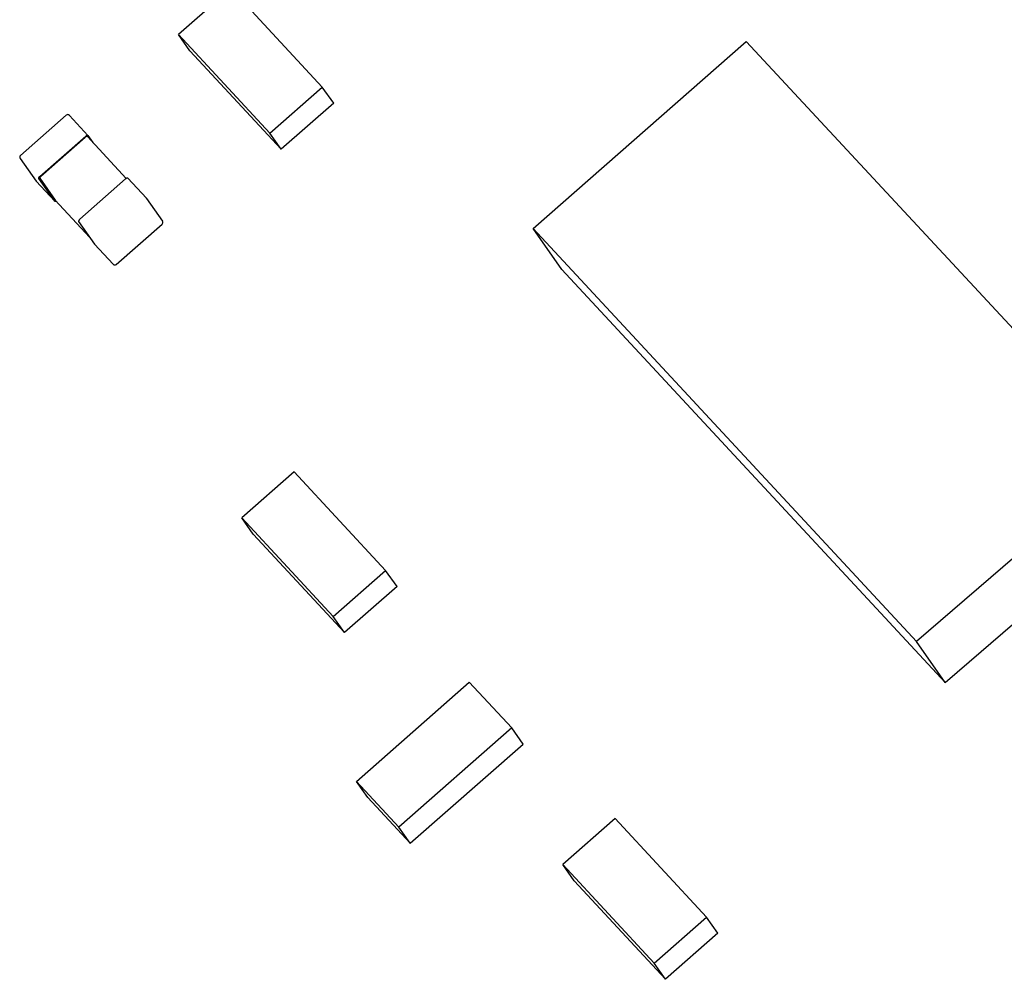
# Model space of a CAD drawing. Header units: millimetres. Extents: x 0 to 297, y 0 to 210.
# Tile 4 of 32: x 27.76 to 32.27, y 89.1 to 93.49. Entities that reach past the tile are written whole.
import ezdxf

# ---------------------------------------------------------------- set-up
doc = ezdxf.new("R2010")
doc.units = ezdxf.units.MM
doc.header["$LTSCALE"] = 16.335
for name, color, linetype in [('EXTRUDED-399DXF_CONTINUOUS_LINE', 7, 'CONTINUOUS'), ('EXTRUDED-400DXF_CONTINUOUS_LINE', 7, 'CONTINUOUS'), ('EXTRUDED-883DXF_CONTINUOUS_LINE', 7, 'CONTINUOUS'), ('USER_LIBRARYDXF_CONTINUOUS_LINE', 7, 'CONTINUOUS')]:
    doc.layers.add(name, color=color, linetype=linetype)

msp = doc.modelspace()

# ---------------------------------------------------------------- linework, layer by layer
at = {"layer": 'EXTRUDED-399DXF_CONTINUOUS_LINE', "color": 7, "linetype": 'Continuous'}
for p, q in [((29.2993, 90.004), (29.8162, 90.4582)), ((29.8162, 90.4582), (30.0108, 90.2487)), ((30.0108, 90.2487), (29.4939, 89.7945)), ((30.0629, 90.1747), (30.0108, 90.2487)), ((29.546, 89.7205), (30.0629, 90.1747)), ((29.4939, 89.7945), (29.2993, 90.004)), ((29.3514, 89.9301), (29.2993, 90.004)), ((29.3514, 89.9301), (29.546, 89.7205)), ((29.546, 89.7205), (29.4939, 89.7945))]:
    msp.add_line(p, q, dxfattribs=at)
at = {"layer": 'EXTRUDED-400DXF_CONTINUOUS_LINE', "color": 7, "linetype": 'Continuous'}
for p, q in [((28.7246, 93.6336), (28.4845, 93.4227)), ((29.1435, 93.1824), (28.7246, 93.6336)), ((28.4845, 93.4227), (28.9035, 92.9715)), ((28.5366, 93.3487), (28.4845, 93.4227)), ((28.9556, 92.8975), (28.5366, 93.3487)), ((28.9035, 92.9715), (29.1435, 93.1824)), ((29.1956, 93.1084), (29.1435, 93.1824)), ((29.1956, 93.1084), (28.9556, 92.8975)), ((28.9556, 92.8975), (28.9035, 92.9715)), ((29.0145, 91.4209), (28.7744, 91.21)), ((29.4334, 90.9697), (29.0145, 91.4209)), ((28.7744, 91.21), (29.1934, 90.7588)), ((28.8265, 91.136), (28.7744, 91.21)), ((29.2455, 90.6848), (28.8265, 91.136)), ((29.1934, 90.7588), (29.4334, 90.9697)), ((29.4855, 90.8957), (29.4334, 90.9697)), ((29.4855, 90.8957), (29.2455, 90.6848)), ((29.2455, 90.6848), (29.1934, 90.7588)), ((30.4842, 89.834), (30.2442, 89.6231)), ((30.9032, 89.3828), (30.4842, 89.834)), ((30.2442, 89.6231), (30.6631, 89.1718)), ((30.2963, 89.5491), (30.2442, 89.6231)), ((30.7152, 89.0979), (30.2963, 89.5491)), ((30.6631, 89.1718), (30.9032, 89.3828)), ((30.9553, 89.3088), (30.9032, 89.3828)), ((30.9553, 89.3088), (30.7152, 89.0979)), ((30.7152, 89.0979), (30.6631, 89.1718))]:
    msp.add_line(p, q, dxfattribs=at)
at = {"layer": 'EXTRUDED-883DXF_CONTINUOUS_LINE', "color": 7, "linetype": 'Continuous'}
for p, q in [((30.1091, 92.5348), (31.0842, 93.3916)), ((31.0842, 93.3916), (32.8473, 91.4928)), ((31.8646, 90.644), (30.1091, 92.5348)), ((30.2406, 92.348), (30.1091, 92.5348)), ((30.2406, 92.348), (31.9961, 90.4572)), ((32.8473, 91.4928), (31.8646, 90.644)), ((31.9961, 90.4572), (32.9788, 91.306)), ((31.9961, 90.4572), (31.8646, 90.644))]:
    msp.add_line(p, q, dxfattribs=at)
at = {"layer": 'USER_LIBRARYDXF_CONTINUOUS_LINE', "color": 7, "linetype": 'Continuous'}
for p, q in [((27.7612, 92.8692), (27.9712, 93.0537)), ((27.9851, 93.053), (28.0702, 92.9614)), ((27.8503, 92.7737), (28.0603, 92.9583)), ((27.8553, 92.7751), (28.0578, 92.9531)), ((28.0678, 92.9562), (28.246, 92.7642)), ((28.0702, 92.9614), (28.0704, 92.9611)), ((28.0704, 92.9611), (28.093, 92.9291)), ((27.7596, 92.8559), (27.8325, 92.7523)), ((27.8333, 92.7513), (27.9185, 92.6596)), ((27.9183, 92.6598), (27.8454, 92.7634)), ((27.8504, 92.7649), (27.9207, 92.665)), ((28.2427, 92.7618), (28.0327, 92.5773)), ((28.2526, 92.7649), (28.3377, 92.6733)), ((27.9185, 92.6596), (27.9183, 92.6598)), ((27.9207, 92.665), (27.9209, 92.6648)), ((28.0781, 92.4955), (27.9209, 92.6648)), ((28.3386, 92.6722), (28.4115, 92.5686)), ((28.0278, 92.567), (28.1007, 92.4634)), ((28.1999, 92.3708), (28.4099, 92.5554)), ((28.1007, 92.4634), (28.1008, 92.4632)), ((28.1008, 92.4632), (28.186, 92.3715))]:
    msp.add_line(p, q, dxfattribs=at)
for centre, start, end in [((27.9778, 93.0462), 42.8761, 131.3073), ((27.7678, 92.8617), 131.3073, 215.142), ((27.8407, 92.7581), 215.142, 222.8761), ((28.3304, 92.6664), 35.142, 42.8761), ((28.4033, 92.5629), 311.3073, 35.142), ((28.1933, 92.3783), 222.8761, 311.3073)]:
    msp.add_arc(centre, 0.01, start, end, dxfattribs=at)
for points, knots in [([(28.0678, 92.9562), (28.0676, 92.9564), (28.0671, 92.9568), (28.0661, 92.957), (28.0649, 92.9569), (28.0636, 92.9566), (28.0622, 92.9561), (28.0602, 92.955), (28.0588, 92.9539), (28.0578, 92.9531)], [0, 0, 0, 0, 0.07714, 0.163832, 0.265976, 0.385556, 0.521801, 0.672169, 1, 1, 1, 1]), ([(28.0603, 92.9583), (28.0612, 92.9591), (28.0627, 92.9601), (28.0647, 92.9612), (28.0661, 92.9618), (28.0674, 92.9621), (28.0685, 92.9621), (28.0695, 92.9619), (28.07, 92.9616), (28.0702, 92.9614)], [0, 0, 0, 0, 0.327831, 0.478199, 0.614444, 0.734024, 0.836168, 0.92286, 1, 1, 1, 1]), ([(27.8454, 92.7634), (27.8452, 92.7637), (27.8449, 92.7643), (27.8449, 92.7654), (27.8452, 92.7667), (27.8457, 92.768), (27.8465, 92.7695), (27.848, 92.7715), (27.8493, 92.7728), (27.8503, 92.7737)], [0, 0, 0, 0, 0.0762, 0.164652, 0.269677, 0.392012, 0.529923, 0.680123, 1, 1, 1, 1]), ([(27.8553, 92.7751), (27.8544, 92.7743), (27.853, 92.7729), (27.8516, 92.7709), (27.8508, 92.7695), (27.8502, 92.7681), (27.85, 92.7668), (27.85, 92.7657), (27.8503, 92.7651), (27.8504, 92.7649)], [0, 0, 0, 0, 0.319877, 0.470077, 0.607988, 0.730323, 0.835348, 0.9238, 1, 1, 1, 1]), ([(28.246, 92.7642), (28.2458, 92.7641), (28.2446, 92.7634), (28.2435, 92.7625), (28.2427, 92.7618)], [0, 0, 0, 0, 0.240063, 1, 1, 1, 1]), ([(28.2526, 92.7649), (28.2525, 92.7651), (28.2521, 92.7653), (28.2515, 92.7656), (28.2508, 92.7657), (28.2496, 92.7657), (28.248, 92.7652), (28.2467, 92.7646), (28.246, 92.7642)], [0, 0, 0, 0, 0.086988, 0.179846, 0.283021, 0.399257, 0.673665, 1, 1, 1, 1]), ([(27.925, 92.6603), (27.9244, 92.6599), (27.9231, 92.6593), (27.9214, 92.6589), (27.9203, 92.6589), (27.9196, 92.659), (27.9189, 92.6592), (27.9186, 92.6595), (27.9185, 92.6596)], [0, 0, 0, 0, 0.326335, 0.600743, 0.716979, 0.820154, 0.913012, 1, 1, 1, 1]), ([(28.0327, 92.5773), (28.0317, 92.5764), (28.0304, 92.575), (28.0289, 92.573), (28.0281, 92.5716), (28.0276, 92.5702), (28.0273, 92.569), (28.0273, 92.5679), (28.0276, 92.5672), (28.0278, 92.567)], [0, 0, 0, 0, 0.319877, 0.470077, 0.607988, 0.730323, 0.835348, 0.9238, 1, 1, 1, 1])]:
    msp.add_open_spline(points, degree=3, knots=knots, dxfattribs=at)

doc.saveas('drawing.dxf')
